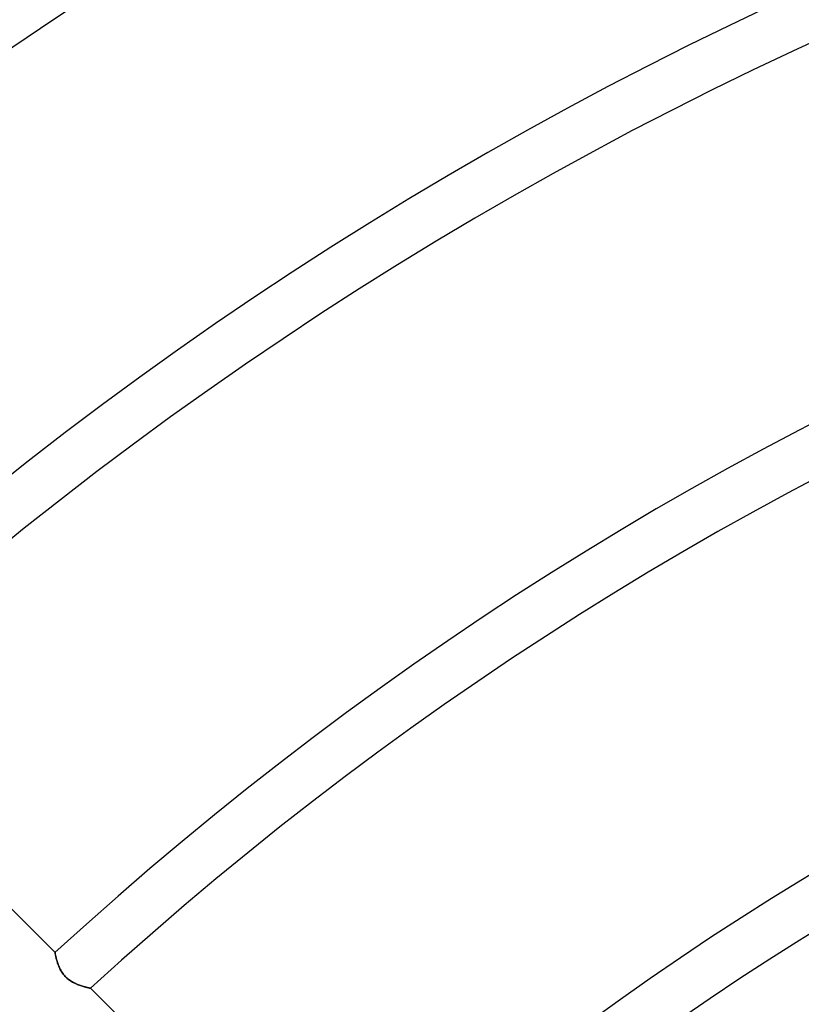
# Model space of a CAD drawing. Header units: millimetres. Extents: x -243 to 243, y -242 to 242.
# Tile 28 of 77: x -85 to -57, y 90 to 125. Entities that reach past the tile are written whole.
import ezdxf

# ---------------------------------------------------------------- set-up
doc = ezdxf.new("R2010")
doc.units = ezdxf.units.MM
doc.layers.add('MAIN-1', color=7, linetype='Continuous')

msp = doc.modelspace()

# ---------------------------------------------------------------- linework, layer by layer
at = {"layer": 'MAIN-1'}
for p, q in [((-83.835, 91.429), (-92.449, 100.044)), ((-83.835, 91.428), (-83.835, 91.429)), ((-83.835, 91.429), (-83.835, 91.428)), ((-83.834, 91.424), (-83.835, 91.428)), ((-83.835, 91.428), (-83.834, 91.423)), ((-83.833, 91.417), (-83.834, 91.424)), ((-83.834, 91.423), (-83.832, 91.415)), ((-83.831, 91.407), (-83.833, 91.417)), ((-83.832, 91.415), (-83.83, 91.404)), ((-83.829, 91.395), (-83.831, 91.407)), ((-83.83, 91.404), (-83.828, 91.39)), ((-83.826, 91.381), (-83.829, 91.395)), ((-83.828, 91.39), (-83.824, 91.373)), ((-83.822, 91.364), (-83.826, 91.381)), ((-83.824, 91.373), (-83.82, 91.353)), ((-83.818, 91.344), (-83.822, 91.364)), ((-83.82, 91.353), (-83.815, 91.331)), ((-83.814, 91.323), (-83.818, 91.344)), ((-83.815, 91.331), (-83.81, 91.306)), ((-83.808, 91.299), (-83.814, 91.323)), ((-83.81, 91.306), (-83.804, 91.279)), ((-83.803, 91.274), (-83.808, 91.299)), ((-83.804, 91.279), (-83.797, 91.25)), ((-83.796, 91.247), (-83.803, 91.274)), ((-83.797, 91.25), (-83.789, 91.219)), ((-83.789, 91.218), (-83.796, 91.247)), ((-83.789, 91.219), (-83.78, 91.186)), ((-83.781, 91.188), (-83.789, 91.218)), ((-83.772, 91.156), (-83.781, 91.188)), ((-83.78, 91.186), (-83.771, 91.152)), ((-83.763, 91.123), (-83.772, 91.156)), ((-83.771, 91.152), (-83.76, 91.116)), ((-83.752, 91.089), (-83.763, 91.123)), ((-83.76, 91.116), (-83.749, 91.079)), ((-83.741, 91.054), (-83.752, 91.089)), ((-83.749, 91.079), (-83.736, 91.041)), ((-83.728, 91.018), (-83.741, 91.054)), ((-83.736, 91.041), (-83.722, 91.003)), ((-83.714, 90.982), (-83.728, 91.018)), ((-83.722, 91.003), (-83.707, 90.964)), ((-83.7, 90.945), (-83.714, 90.982)), ((-83.707, 90.964), (-83.691, 90.925)), ((-83.683, 90.907), (-83.7, 90.945)), ((-83.691, 90.925), (-83.674, 90.886)), ((-83.666, 90.869), (-83.683, 90.907)), ((-83.674, 90.886), (-83.654, 90.846)), ((-83.647, 90.832), (-83.666, 90.869)), ((-83.654, 90.846), (-83.633, 90.807)), ((-83.626, 90.794), (-83.647, 90.832)), ((-83.633, 90.807), (-83.611, 90.767)), ((-83.604, 90.756), (-83.626, 90.794)), ((-83.611, 90.767), (-83.586, 90.728)), ((-83.58, 90.719), (-83.604, 90.756)), ((-83.586, 90.728), (-83.56, 90.689)), ((-83.555, 90.682), (-83.58, 90.719)), ((-83.56, 90.689), (-83.531, 90.652)), ((-83.527, 90.647), (-83.555, 90.682)), ((-83.531, 90.652), (-83.501, 90.615)), ((-83.498, 90.612), (-83.527, 90.647)), ((-83.501, 90.615), (-83.469, 90.58)), ((-83.468, 90.579), (-83.498, 90.612)), ((-83.469, 90.58), (-83.435, 90.547)), ((-83.436, 90.547), (-83.468, 90.579)), ((-83.402, 90.517), (-83.436, 90.547)), ((-83.435, 90.547), (-83.4, 90.515)), ((-83.368, 90.488), (-83.402, 90.517)), ((-83.4, 90.515), (-83.363, 90.484)), ((-83.332, 90.461), (-83.368, 90.488)), ((-83.363, 90.484), (-83.325, 90.456)), ((-83.296, 90.435), (-83.332, 90.461)), ((-83.325, 90.456), (-83.287, 90.429)), ((-83.258, 90.411), (-83.296, 90.435)), ((-83.287, 90.429), (-83.247, 90.404)), ((-83.221, 90.389), (-83.258, 90.411)), ((-83.247, 90.404), (-83.208, 90.381)), ((-83.183, 90.368), (-83.221, 90.389)), ((-83.208, 90.381), (-83.168, 90.36)), ((-83.146, 90.349), (-83.183, 90.368)), ((-83.168, 90.36), (-83.128, 90.34)), ((-83.108, 90.331), (-83.146, 90.349)), ((-83.128, 90.34), (-83.088, 90.322)), ((-83.071, 90.314), (-83.108, 90.331)), ((-83.088, 90.322), (-83.048, 90.305)), ((-83.034, 90.299), (-83.071, 90.314)), ((-83.048, 90.305), (-83.009, 90.289)), ((-82.997, 90.284), (-83.034, 90.299)), ((-83.009, 90.289), (-82.97, 90.274)), ((-82.961, 90.271), (-82.997, 90.284)), ((-82.97, 90.274), (-82.931, 90.261)), ((-82.925, 90.259), (-82.961, 90.271)), ((-82.931, 90.261), (-82.894, 90.248)), ((-82.89, 90.247), (-82.925, 90.259)), ((-82.894, 90.248), (-82.857, 90.237)), ((-82.856, 90.236), (-82.89, 90.247)), ((-82.857, 90.237), (-82.822, 90.226)), ((-82.823, 90.226), (-82.856, 90.236)), ((-82.792, 90.217), (-82.823, 90.226)), ((-82.822, 90.226), (-82.788, 90.216)), ((-82.761, 90.209), (-82.792, 90.217)), ((-82.788, 90.216), (-82.756, 90.207)), ((-82.733, 90.201), (-82.761, 90.209)), ((-82.756, 90.207), (-82.726, 90.2)), ((-82.706, 90.195), (-82.733, 90.201)), ((-82.726, 90.2), (-82.698, 90.192)), ((-82.681, 90.188), (-82.706, 90.195)), ((-82.698, 90.192), (-82.672, 90.186)), ((-82.659, 90.183), (-82.681, 90.188)), ((-82.672, 90.186), (-82.649, 90.181)), ((-82.638, 90.178), (-82.659, 90.183)), ((-82.649, 90.181), (-82.628, 90.176)), ((-82.62, 90.174), (-82.638, 90.178)), ((-82.628, 90.176), (-82.61, 90.172)), ((-82.604, 90.17), (-82.62, 90.174)), ((-82.61, 90.172), (-82.595, 90.168)), ((-82.591, 90.168), (-82.604, 90.17)), ((-82.595, 90.168), (-82.583, 90.166)), ((-82.581, 90.165), (-82.591, 90.168)), ((-82.583, 90.166), (-82.575, 90.164)), ((-82.574, 90.164), (-82.581, 90.165)), ((-82.575, 90.164), (-82.57, 90.163)), ((-82.57, 90.163), (-82.574, 90.164)), ((-82.568, 90.162), (-82.57, 90.163)), ((-82.57, 90.163), (-82.568, 90.162)), ((-73.952, 81.546), (-82.568, 90.162))]:
    msp.add_line(p, q, dxfattribs=at)
for radius, start, end in [(189, 0, 180.00002), (188, 0, 180.00002), (180, 89.99998, 179.99998), (180, 89.99998, 270.00002), (179, 89.99998, 179.99998), (179, 89.99998, 270.00002), (165.933, 46.85454, 133.14542), (164.143, 46.87477, 133.1252), (151.971, 47.025, 132.97497), (150.181, 47.04917, 132.95085), (138.009, 47.22994, 132.77002), (136.219, 47.25928, 132.74068), (124.047, 47.48113, 132.51889), (122.257, 47.51745, 132.48251), (110.085, 47.79602, 132.204), (108.295, 47.84226, 132.1577), (96.123, 48.20254, 131.79742), (94.333, 48.1335, 131.86647)]:
    msp.add_arc((0, 0), radius, start, end, dxfattribs=at)

doc.saveas('drawing.dxf')
